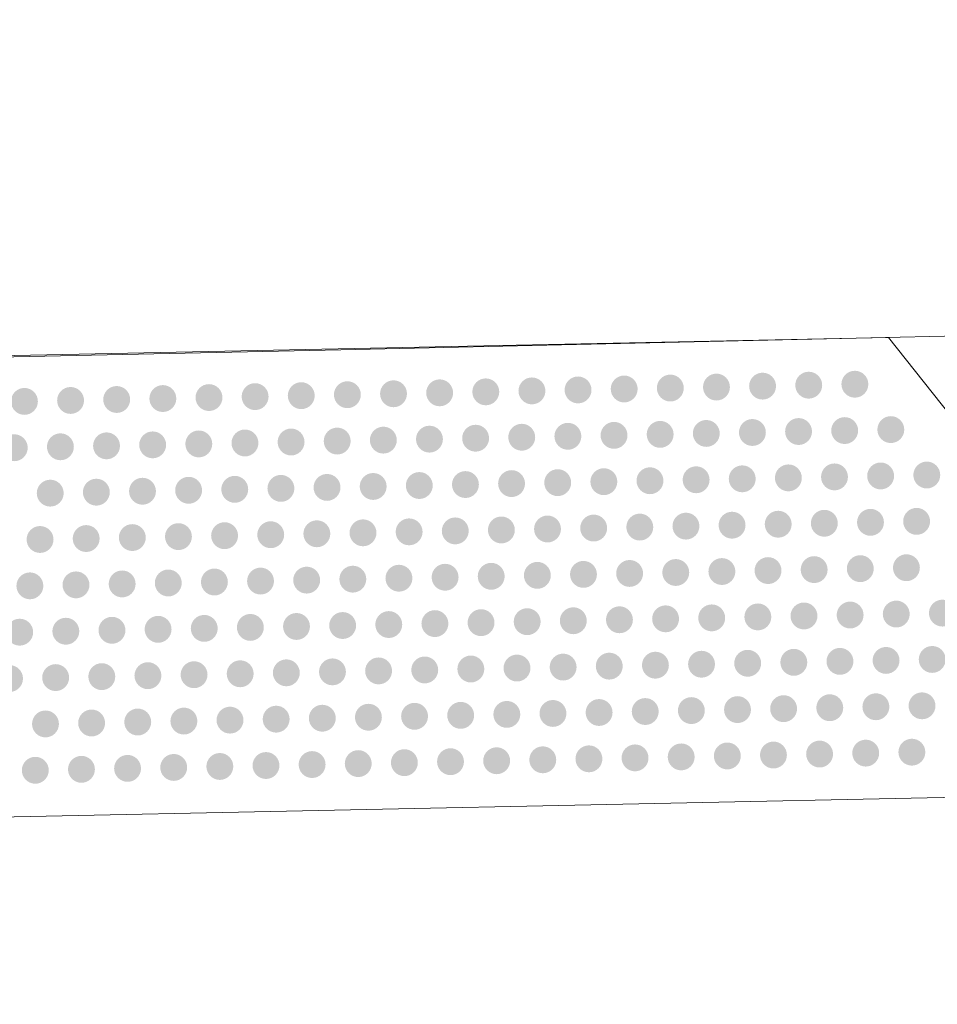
# Model space of a CAD drawing. Header units: feet. Extents: x 2433273 to 2447442, y 555003 to 575201.
# Tile 53 of 226: x 2437646.19 to 2437650.17, y 564437.08 to 564441.35. Entities that reach past the tile are written whole.
import ezdxf

# ---------------------------------------------------------------- set-up
doc = ezdxf.new("R2010")
doc.units = ezdxf.units.FT
doc.header["$LTSCALE"] = 50
doc.header["$MEASUREMENT"] = 0
doc.linetypes.add('DGN Style 3', pattern=[677.930942, 484.236387, -193.694555])
for name, color, linetype, lineweight in [('PV_P_Bikeway', 193, 'Continuous', 13), ('PV_P_Curb_Ramp', 120, 'Continuous', 13), ('PV_X_EOP', 7, 'DGN Style 3', 0)]:
    doc.layers.add(name, color=color, linetype=linetype, lineweight=lineweight)

msp = doc.modelspace()

# ---------------------------------------------------------------- hatches: boundary and pattern name
at = {"layer": 'PV_P_Curb_Ramp'}
h = msp.add_hatch(color=256, dxfattribs=at)
edge = h.paths.add_edge_path()
edge.add_arc((2437649.6104, 564439.7613), 0.0583, 0, 360)
h = msp.add_hatch(color=256, dxfattribs=at)
edge = h.paths.add_edge_path()
edge.add_arc((2437649.8104, 564439.7655), 0.0583, 0, 360)
h = msp.add_hatch(color=256, dxfattribs=at)
edge = h.paths.add_edge_path()
edge.add_arc((2437647.6108, 564439.72), 0.0583, 0, 360)
h = msp.add_hatch(color=256, dxfattribs=at)
edge = h.paths.add_edge_path()
edge.add_arc((2437647.8108, 564439.7241), 0.0583, 0, 360)
h = msp.add_hatch(color=256, dxfattribs=at)
edge = h.paths.add_edge_path()
edge.add_arc((2437648.0107, 564439.7282), 0.0583, 0, 360)
h = msp.add_hatch(color=256, dxfattribs=at)
edge = h.paths.add_edge_path()
edge.add_arc((2437648.2107, 564439.7324), 0.0583, 0, 360)
h = msp.add_hatch(color=256, dxfattribs=at)
edge = h.paths.add_edge_path()
edge.add_arc((2437648.4107, 564439.7365), 0.0583, 0, 360)
h = msp.add_hatch(color=256, dxfattribs=at)
edge = h.paths.add_edge_path()
edge.add_arc((2437648.6106, 564439.7407), 0.0583, 0, 360)
h = msp.add_hatch(color=256, dxfattribs=at)
edge = h.paths.add_edge_path()
edge.add_arc((2437648.8106, 564439.7448), 0.0583, 0, 360)
h = msp.add_hatch(color=256, dxfattribs=at)
edge = h.paths.add_edge_path()
edge.add_arc((2437649.0105, 564439.7489), 0.0583, 0, 360)
h = msp.add_hatch(color=256, dxfattribs=at)
edge = h.paths.add_edge_path()
edge.add_arc((2437649.2105, 564439.7531), 0.0583, 0, 360)
h = msp.add_hatch(color=256, dxfattribs=at)
edge = h.paths.add_edge_path()
edge.add_arc((2437649.4104, 564439.7572), 0.0583, 0, 360)
h = msp.add_hatch(color=256, dxfattribs=at)
edge = h.paths.add_edge_path()
edge.add_arc((2437646.2111, 564439.691), 0.0583, 0, 360)
h = msp.add_hatch(color=256, dxfattribs=at)
edge = h.paths.add_edge_path()
edge.add_arc((2437646.4111, 564439.6951), 0.0583, 0, 360)
h = msp.add_hatch(color=256, dxfattribs=at)
edge = h.paths.add_edge_path()
edge.add_arc((2437646.611, 564439.6993), 0.0583, 0, 360)
h = msp.add_hatch(color=256, dxfattribs=at)
edge = h.paths.add_edge_path()
edge.add_arc((2437646.811, 564439.7034), 0.0583, 0, 360)
h = msp.add_hatch(color=256, dxfattribs=at)
edge = h.paths.add_edge_path()
edge.add_arc((2437647.011, 564439.7076), 0.0583, 0, 360)
h = msp.add_hatch(color=256, dxfattribs=at)
edge = h.paths.add_edge_path()
edge.add_arc((2437647.2109, 564439.7117), 0.0583, 0, 360)
h = msp.add_hatch(color=256, dxfattribs=at)
edge = h.paths.add_edge_path()
edge.add_arc((2437647.4109, 564439.7158), 0.0583, 0, 360)
h = msp.add_hatch(color=256, dxfattribs=at)
edge = h.paths.add_edge_path()
edge.add_arc((2437648.9664, 564439.548), 0.0583, 0, 360)
h = msp.add_hatch(color=256, dxfattribs=at)
edge = h.paths.add_edge_path()
edge.add_arc((2437649.1664, 564439.5521), 0.0583, 0, 360)
h = msp.add_hatch(color=256, dxfattribs=at)
edge = h.paths.add_edge_path()
edge.add_arc((2437649.3663, 564439.5562), 0.0583, 0, 360)
h = msp.add_hatch(color=256, dxfattribs=at)
edge = h.paths.add_edge_path()
edge.add_arc((2437649.5663, 564439.5604), 0.0583, 0, 360)
h = msp.add_hatch(color=256, dxfattribs=at)
edge = h.paths.add_edge_path()
edge.add_arc((2437649.7662, 564439.5645), 0.0583, 0, 360)
h = msp.add_hatch(color=256, dxfattribs=at)
edge = h.paths.add_edge_path()
edge.add_arc((2437649.9662, 564439.5687), 0.0583, 0, 360)
h = msp.add_hatch(color=256, dxfattribs=at)
edge = h.paths.add_edge_path()
edge.add_arc((2437646.9668, 564439.5066), 0.0583, 0, 360)
h = msp.add_hatch(color=256, dxfattribs=at)
edge = h.paths.add_edge_path()
edge.add_arc((2437647.1668, 564439.5107), 0.0583, 0, 360)
h = msp.add_hatch(color=256, dxfattribs=at)
edge = h.paths.add_edge_path()
edge.add_arc((2437647.3668, 564439.5149), 0.0583, 0, 360)
h = msp.add_hatch(color=256, dxfattribs=at)
edge = h.paths.add_edge_path()
edge.add_arc((2437647.5667, 564439.519), 0.0583, 0, 360)
h = msp.add_hatch(color=256, dxfattribs=at)
edge = h.paths.add_edge_path()
edge.add_arc((2437647.7667, 564439.5231), 0.0583, 0, 360)
h = msp.add_hatch(color=256, dxfattribs=at)
edge = h.paths.add_edge_path()
edge.add_arc((2437647.9666, 564439.5273), 0.0583, 0, 360)
h = msp.add_hatch(color=256, dxfattribs=at)
edge = h.paths.add_edge_path()
edge.add_arc((2437648.1666, 564439.5314), 0.0583, 0, 360)
h = msp.add_hatch(color=256, dxfattribs=at)
edge = h.paths.add_edge_path()
edge.add_arc((2437648.3665, 564439.5356), 0.0583, 0, 360)
h = msp.add_hatch(color=256, dxfattribs=at)
edge = h.paths.add_edge_path()
edge.add_arc((2437648.5665, 564439.5397), 0.0583, 0, 360)
h = msp.add_hatch(color=256, dxfattribs=at)
edge = h.paths.add_edge_path()
edge.add_arc((2437648.7665, 564439.5438), 0.0583, 0, 360)
h = msp.add_hatch(color=256, dxfattribs=at)
edge = h.paths.add_edge_path()
edge.add_arc((2437646.167, 564439.4901), 0.0583, 0, 360)
h = msp.add_hatch(color=256, dxfattribs=at)
edge = h.paths.add_edge_path()
edge.add_arc((2437646.367, 564439.4942), 0.0583, 0, 360)
h = msp.add_hatch(color=256, dxfattribs=at)
edge = h.paths.add_edge_path()
edge.add_arc((2437646.5669, 564439.4983), 0.0583, 0, 360)
h = msp.add_hatch(color=256, dxfattribs=at)
edge = h.paths.add_edge_path()
edge.add_arc((2437646.7669, 564439.5025), 0.0583, 0, 360)
h = msp.add_hatch(color=256, dxfattribs=at)
edge = h.paths.add_edge_path()
edge.add_arc((2437648.3224, 564439.3346), 0.0583, 0, 360)
h = msp.add_hatch(color=256, dxfattribs=at)
edge = h.paths.add_edge_path()
edge.add_arc((2437648.5224, 564439.3387), 0.0583, 0, 360)
h = msp.add_hatch(color=256, dxfattribs=at)
edge = h.paths.add_edge_path()
edge.add_arc((2437648.7224, 564439.3429), 0.0583, 0, 360)
h = msp.add_hatch(color=256, dxfattribs=at)
edge = h.paths.add_edge_path()
edge.add_arc((2437648.9223, 564439.347), 0.0583, 0, 360)
h = msp.add_hatch(color=256, dxfattribs=at)
edge = h.paths.add_edge_path()
edge.add_arc((2437649.1223, 564439.3512), 0.0583, 0, 360)
h = msp.add_hatch(color=256, dxfattribs=at)
edge = h.paths.add_edge_path()
edge.add_arc((2437649.3222, 564439.3553), 0.0583, 0, 360)
h = msp.add_hatch(color=256, dxfattribs=at)
edge = h.paths.add_edge_path()
edge.add_arc((2437649.5222, 564439.3594), 0.0583, 0, 360)
h = msp.add_hatch(color=256, dxfattribs=at)
edge = h.paths.add_edge_path()
edge.add_arc((2437649.7221, 564439.3636), 0.0583, 0, 360)
h = msp.add_hatch(color=256, dxfattribs=at)
edge = h.paths.add_edge_path()
edge.add_arc((2437649.9221, 564439.3677), 0.0583, 0, 360)
h = msp.add_hatch(color=256, dxfattribs=at)
edge = h.paths.add_edge_path()
edge.add_arc((2437650.1221, 564439.3718), 0.0583, 0, 360)
h = msp.add_hatch(color=256, dxfattribs=at)
edge = h.paths.add_edge_path()
edge.add_arc((2437646.3229, 564439.2932), 0.0583, 0, 360)
h = msp.add_hatch(color=256, dxfattribs=at)
edge = h.paths.add_edge_path()
edge.add_arc((2437646.5228, 564439.2974), 0.0583, 0, 360)
h = msp.add_hatch(color=256, dxfattribs=at)
edge = h.paths.add_edge_path()
edge.add_arc((2437646.7228, 564439.3015), 0.0583, 0, 360)
h = msp.add_hatch(color=256, dxfattribs=at)
edge = h.paths.add_edge_path()
edge.add_arc((2437646.9227, 564439.3056), 0.0583, 0, 360)
h = msp.add_hatch(color=256, dxfattribs=at)
edge = h.paths.add_edge_path()
edge.add_arc((2437647.1227, 564439.3098), 0.0583, 0, 360)
h = msp.add_hatch(color=256, dxfattribs=at)
edge = h.paths.add_edge_path()
edge.add_arc((2437647.3227, 564439.3139), 0.0583, 0, 360)
h = msp.add_hatch(color=256, dxfattribs=at)
edge = h.paths.add_edge_path()
edge.add_arc((2437647.5226, 564439.3181), 0.0583, 0, 360)
h = msp.add_hatch(color=256, dxfattribs=at)
edge = h.paths.add_edge_path()
edge.add_arc((2437647.7226, 564439.3222), 0.0583, 0, 360)
h = msp.add_hatch(color=256, dxfattribs=at)
edge = h.paths.add_edge_path()
edge.add_arc((2437647.9225, 564439.3263), 0.0583, 0, 360)
h = msp.add_hatch(color=256, dxfattribs=at)
edge = h.paths.add_edge_path()
edge.add_arc((2437648.1225, 564439.3305), 0.0583, 0, 360)
h = msp.add_hatch(color=256, dxfattribs=at)
edge = h.paths.add_edge_path()
edge.add_arc((2437649.678, 564439.1626), 0.0583, 0, 360)
h = msp.add_hatch(color=256, dxfattribs=at)
edge = h.paths.add_edge_path()
edge.add_arc((2437649.878, 564439.1667), 0.0583, 0, 360)
h = msp.add_hatch(color=256, dxfattribs=at)
edge = h.paths.add_edge_path()
edge.add_arc((2437650.078, 564439.1709), 0.0583, 0, 360)
h = msp.add_hatch(color=256, dxfattribs=at)
edge = h.paths.add_edge_path()
edge.add_arc((2437647.6785, 564439.1212), 0.0583, 0, 360)
h = msp.add_hatch(color=256, dxfattribs=at)
edge = h.paths.add_edge_path()
edge.add_arc((2437647.8784, 564439.1254), 0.0583, 0, 360)
h = msp.add_hatch(color=256, dxfattribs=at)
edge = h.paths.add_edge_path()
edge.add_arc((2437648.0784, 564439.1295), 0.0583, 0, 360)
h = msp.add_hatch(color=256, dxfattribs=at)
edge = h.paths.add_edge_path()
edge.add_arc((2437648.2783, 564439.1336), 0.0583, 0, 360)
h = msp.add_hatch(color=256, dxfattribs=at)
edge = h.paths.add_edge_path()
edge.add_arc((2437648.4783, 564439.1378), 0.0583, 0, 360)
h = msp.add_hatch(color=256, dxfattribs=at)
edge = h.paths.add_edge_path()
edge.add_arc((2437648.6783, 564439.1419), 0.0583, 0, 360)
h = msp.add_hatch(color=256, dxfattribs=at)
edge = h.paths.add_edge_path()
edge.add_arc((2437648.8782, 564439.1461), 0.0583, 0, 360)
h = msp.add_hatch(color=256, dxfattribs=at)
edge = h.paths.add_edge_path()
edge.add_arc((2437649.0782, 564439.1502), 0.0583, 0, 360)
h = msp.add_hatch(color=256, dxfattribs=at)
edge = h.paths.add_edge_path()
edge.add_arc((2437649.2781, 564439.1543), 0.0583, 0, 360)
h = msp.add_hatch(color=256, dxfattribs=at)
edge = h.paths.add_edge_path()
edge.add_arc((2437649.4781, 564439.1585), 0.0583, 0, 360)
h = msp.add_hatch(color=256, dxfattribs=at)
edge = h.paths.add_edge_path()
edge.add_arc((2437646.2788, 564439.0923), 0.0583, 0, 360)
h = msp.add_hatch(color=256, dxfattribs=at)
edge = h.paths.add_edge_path()
edge.add_arc((2437646.4787, 564439.0964), 0.0583, 0, 360)
h = msp.add_hatch(color=256, dxfattribs=at)
edge = h.paths.add_edge_path()
edge.add_arc((2437646.6787, 564439.1006), 0.0583, 0, 360)
h = msp.add_hatch(color=256, dxfattribs=at)
edge = h.paths.add_edge_path()
edge.add_arc((2437646.8786, 564439.1047), 0.0583, 0, 360)
h = msp.add_hatch(color=256, dxfattribs=at)
edge = h.paths.add_edge_path()
edge.add_arc((2437647.0786, 564439.1088), 0.0583, 0, 360)
h = msp.add_hatch(color=256, dxfattribs=at)
edge = h.paths.add_edge_path()
edge.add_arc((2437647.2786, 564439.113), 0.0583, 0, 360)
h = msp.add_hatch(color=256, dxfattribs=at)
edge = h.paths.add_edge_path()
edge.add_arc((2437647.4785, 564439.1171), 0.0583, 0, 360)
h = msp.add_hatch(color=256, dxfattribs=at)
edge = h.paths.add_edge_path()
edge.add_arc((2437649.0341, 564438.9492), 0.0583, 0, 360)
h = msp.add_hatch(color=256, dxfattribs=at)
edge = h.paths.add_edge_path()
edge.add_arc((2437649.234, 564438.9534), 0.0583, 0, 360)
h = msp.add_hatch(color=256, dxfattribs=at)
edge = h.paths.add_edge_path()
edge.add_arc((2437649.434, 564438.9575), 0.0583, 0, 360)
h = msp.add_hatch(color=256, dxfattribs=at)
edge = h.paths.add_edge_path()
edge.add_arc((2437649.6339, 564438.9617), 0.0583, 0, 360)
h = msp.add_hatch(color=256, dxfattribs=at)
edge = h.paths.add_edge_path()
edge.add_arc((2437649.8339, 564438.9658), 0.0583, 0, 360)
h = msp.add_hatch(color=256, dxfattribs=at)
edge = h.paths.add_edge_path()
edge.add_arc((2437650.0338, 564438.9699), 0.0583, 0, 360)
h = msp.add_hatch(color=256, dxfattribs=at)
edge = h.paths.add_edge_path()
edge.add_arc((2437647.0345, 564438.9079), 0.0583, 0, 360)
h = msp.add_hatch(color=256, dxfattribs=at)
edge = h.paths.add_edge_path()
edge.add_arc((2437647.2344, 564438.912), 0.0583, 0, 360)
h = msp.add_hatch(color=256, dxfattribs=at)
edge = h.paths.add_edge_path()
edge.add_arc((2437647.4344, 564438.9161), 0.0583, 0, 360)
h = msp.add_hatch(color=256, dxfattribs=at)
edge = h.paths.add_edge_path()
edge.add_arc((2437647.6344, 564438.9203), 0.0583, 0, 360)
h = msp.add_hatch(color=256, dxfattribs=at)
edge = h.paths.add_edge_path()
edge.add_arc((2437647.8343, 564438.9244), 0.0583, 0, 360)
h = msp.add_hatch(color=256, dxfattribs=at)
edge = h.paths.add_edge_path()
edge.add_arc((2437648.0343, 564438.9286), 0.0583, 0, 360)
h = msp.add_hatch(color=256, dxfattribs=at)
edge = h.paths.add_edge_path()
edge.add_arc((2437648.2342, 564438.9327), 0.0583, 0, 360)
h = msp.add_hatch(color=256, dxfattribs=at)
edge = h.paths.add_edge_path()
edge.add_arc((2437648.4342, 564438.9368), 0.0583, 0, 360)
h = msp.add_hatch(color=256, dxfattribs=at)
edge = h.paths.add_edge_path()
edge.add_arc((2437648.6341, 564438.941), 0.0583, 0, 360)
h = msp.add_hatch(color=256, dxfattribs=at)
edge = h.paths.add_edge_path()
edge.add_arc((2437648.8341, 564438.9451), 0.0583, 0, 360)
h = msp.add_hatch(color=256, dxfattribs=at)
edge = h.paths.add_edge_path()
edge.add_arc((2437646.2347, 564438.8913), 0.0583, 0, 360)
h = msp.add_hatch(color=256, dxfattribs=at)
edge = h.paths.add_edge_path()
edge.add_arc((2437646.4346, 564438.8955), 0.0583, 0, 360)
h = msp.add_hatch(color=256, dxfattribs=at)
edge = h.paths.add_edge_path()
edge.add_arc((2437646.6346, 564438.8996), 0.0583, 0, 360)
h = msp.add_hatch(color=256, dxfattribs=at)
edge = h.paths.add_edge_path()
edge.add_arc((2437646.8345, 564438.9037), 0.0583, 0, 360)
h = msp.add_hatch(color=256, dxfattribs=at)
edge = h.paths.add_edge_path()
edge.add_arc((2437648.3901, 564438.7359), 0.0583, 0, 360)
h = msp.add_hatch(color=256, dxfattribs=at)
edge = h.paths.add_edge_path()
edge.add_arc((2437648.59, 564438.74), 0.0583, 0, 360)
h = msp.add_hatch(color=256, dxfattribs=at)
edge = h.paths.add_edge_path()
edge.add_arc((2437648.79, 564438.7442), 0.0583, 0, 360)
h = msp.add_hatch(color=256, dxfattribs=at)
edge = h.paths.add_edge_path()
edge.add_arc((2437648.99, 564438.7483), 0.0583, 0, 360)
h = msp.add_hatch(color=256, dxfattribs=at)
edge = h.paths.add_edge_path()
edge.add_arc((2437649.1899, 564438.7524), 0.0583, 0, 360)
h = msp.add_hatch(color=256, dxfattribs=at)
edge = h.paths.add_edge_path()
edge.add_arc((2437649.3899, 564438.7566), 0.0583, 0, 360)
h = msp.add_hatch(color=256, dxfattribs=at)
edge = h.paths.add_edge_path()
edge.add_arc((2437649.5898, 564438.7607), 0.0583, 0, 360)
h = msp.add_hatch(color=256, dxfattribs=at)
edge = h.paths.add_edge_path()
edge.add_arc((2437649.7898, 564438.7648), 0.0583, 0, 360)
h = msp.add_hatch(color=256, dxfattribs=at)
edge = h.paths.add_edge_path()
edge.add_arc((2437649.9897, 564438.769), 0.0583, 0, 360)
h = msp.add_hatch(color=256, dxfattribs=at)
edge = h.paths.add_edge_path()
edge.add_arc((2437650.1897, 564438.7731), 0.0583, 0, 360)
h = msp.add_hatch(color=256, dxfattribs=at)
edge = h.paths.add_edge_path()
edge.add_arc((2437646.3905, 564438.6945), 0.0583, 0, 360)
h = msp.add_hatch(color=256, dxfattribs=at)
edge = h.paths.add_edge_path()
edge.add_arc((2437646.5905, 564438.6986), 0.0583, 0, 360)
h = msp.add_hatch(color=256, dxfattribs=at)
edge = h.paths.add_edge_path()
edge.add_arc((2437646.7904, 564438.7028), 0.0583, 0, 360)
h = msp.add_hatch(color=256, dxfattribs=at)
edge = h.paths.add_edge_path()
edge.add_arc((2437646.9904, 564438.7069), 0.0583, 0, 360)
h = msp.add_hatch(color=256, dxfattribs=at)
edge = h.paths.add_edge_path()
edge.add_arc((2437647.1903, 564438.7111), 0.0583, 0, 360)
h = msp.add_hatch(color=256, dxfattribs=at)
edge = h.paths.add_edge_path()
edge.add_arc((2437647.3903, 564438.7152), 0.0583, 0, 360)
h = msp.add_hatch(color=256, dxfattribs=at)
edge = h.paths.add_edge_path()
edge.add_arc((2437647.5903, 564438.7193), 0.0583, 0, 360)
h = msp.add_hatch(color=256, dxfattribs=at)
edge = h.paths.add_edge_path()
edge.add_arc((2437647.7902, 564438.7235), 0.0583, 0, 360)
h = msp.add_hatch(color=256, dxfattribs=at)
edge = h.paths.add_edge_path()
edge.add_arc((2437647.9902, 564438.7276), 0.0583, 0, 360)
h = msp.add_hatch(color=256, dxfattribs=at)
edge = h.paths.add_edge_path()
edge.add_arc((2437648.1901, 564438.7317), 0.0583, 0, 360)
h = msp.add_hatch(color=256, dxfattribs=at)
edge = h.paths.add_edge_path()
edge.add_arc((2437646.1906, 564438.6904), 0.0583, 0, 360)
h = msp.add_hatch(color=256, dxfattribs=at)
edge = h.paths.add_edge_path()
edge.add_arc((2437649.7457, 564438.5639), 0.0583, 0, 360)
h = msp.add_hatch(color=256, dxfattribs=at)
edge = h.paths.add_edge_path()
edge.add_arc((2437649.9456, 564438.568), 0.0583, 0, 360)
h = msp.add_hatch(color=256, dxfattribs=at)
edge = h.paths.add_edge_path()
edge.add_arc((2437650.1456, 564438.5722), 0.0583, 0, 360)
h = msp.add_hatch(color=256, dxfattribs=at)
edge = h.paths.add_edge_path()
edge.add_arc((2437647.7461, 564438.5225), 0.0583, 0, 360)
h = msp.add_hatch(color=256, dxfattribs=at)
edge = h.paths.add_edge_path()
edge.add_arc((2437647.9461, 564438.5266), 0.0583, 0, 360)
h = msp.add_hatch(color=256, dxfattribs=at)
edge = h.paths.add_edge_path()
edge.add_arc((2437648.146, 564438.5308), 0.0583, 0, 360)
h = msp.add_hatch(color=256, dxfattribs=at)
edge = h.paths.add_edge_path()
edge.add_arc((2437648.346, 564438.5349), 0.0583, 0, 360)
h = msp.add_hatch(color=256, dxfattribs=at)
edge = h.paths.add_edge_path()
edge.add_arc((2437648.5459, 564438.5391), 0.0583, 0, 360)
h = msp.add_hatch(color=256, dxfattribs=at)
edge = h.paths.add_edge_path()
edge.add_arc((2437648.7459, 564438.5432), 0.0583, 0, 360)
h = msp.add_hatch(color=256, dxfattribs=at)
edge = h.paths.add_edge_path()
edge.add_arc((2437648.9459, 564438.5473), 0.0583, 0, 360)
h = msp.add_hatch(color=256, dxfattribs=at)
edge = h.paths.add_edge_path()
edge.add_arc((2437649.1458, 564438.5515), 0.0583, 0, 360)
h = msp.add_hatch(color=256, dxfattribs=at)
edge = h.paths.add_edge_path()
edge.add_arc((2437649.3458, 564438.5556), 0.0583, 0, 360)
h = msp.add_hatch(color=256, dxfattribs=at)
edge = h.paths.add_edge_path()
edge.add_arc((2437649.5457, 564438.5597), 0.0583, 0, 360)
h = msp.add_hatch(color=256, dxfattribs=at)
edge = h.paths.add_edge_path()
edge.add_arc((2437646.1465, 564438.4894), 0.0583, 0, 360)
h = msp.add_hatch(color=256, dxfattribs=at)
edge = h.paths.add_edge_path()
edge.add_arc((2437646.3464, 564438.4935), 0.0583, 0, 360)
h = msp.add_hatch(color=256, dxfattribs=at)
edge = h.paths.add_edge_path()
edge.add_arc((2437646.5464, 564438.4977), 0.0583, 0, 360)
h = msp.add_hatch(color=256, dxfattribs=at)
edge = h.paths.add_edge_path()
edge.add_arc((2437646.7463, 564438.5018), 0.0583, 0, 360)
h = msp.add_hatch(color=256, dxfattribs=at)
edge = h.paths.add_edge_path()
edge.add_arc((2437646.9463, 564438.506), 0.0583, 0, 360)
h = msp.add_hatch(color=256, dxfattribs=at)
edge = h.paths.add_edge_path()
edge.add_arc((2437647.1462, 564438.5101), 0.0583, 0, 360)
h = msp.add_hatch(color=256, dxfattribs=at)
edge = h.paths.add_edge_path()
edge.add_arc((2437647.3462, 564438.5142), 0.0583, 0, 360)
h = msp.add_hatch(color=256, dxfattribs=at)
edge = h.paths.add_edge_path()
edge.add_arc((2437647.5462, 564438.5184), 0.0583, 0, 360)
h = msp.add_hatch(color=256, dxfattribs=at)
edge = h.paths.add_edge_path()
edge.add_arc((2437649.1017, 564438.3505), 0.0583, 0, 360)
h = msp.add_hatch(color=256, dxfattribs=at)
edge = h.paths.add_edge_path()
edge.add_arc((2437649.3017, 564438.3547), 0.0583, 0, 360)
h = msp.add_hatch(color=256, dxfattribs=at)
edge = h.paths.add_edge_path()
edge.add_arc((2437649.5016, 564438.3588), 0.0583, 0, 360)
h = msp.add_hatch(color=256, dxfattribs=at)
edge = h.paths.add_edge_path()
edge.add_arc((2437649.7016, 564438.3629), 0.0583, 0, 360)
h = msp.add_hatch(color=256, dxfattribs=at)
edge = h.paths.add_edge_path()
edge.add_arc((2437649.9015, 564438.3671), 0.0583, 0, 360)
h = msp.add_hatch(color=256, dxfattribs=at)
edge = h.paths.add_edge_path()
edge.add_arc((2437650.1015, 564438.3712), 0.0583, 0, 360)
h = msp.add_hatch(color=256, dxfattribs=at)
edge = h.paths.add_edge_path()
edge.add_arc((2437647.1021, 564438.3091), 0.0583, 0, 360)
h = msp.add_hatch(color=256, dxfattribs=at)
edge = h.paths.add_edge_path()
edge.add_arc((2437647.3021, 564438.3133), 0.0583, 0, 360)
h = msp.add_hatch(color=256, dxfattribs=at)
edge = h.paths.add_edge_path()
edge.add_arc((2437647.5021, 564438.3174), 0.0583, 0, 360)
h = msp.add_hatch(color=256, dxfattribs=at)
edge = h.paths.add_edge_path()
edge.add_arc((2437647.702, 564438.3216), 0.0583, 0, 360)
h = msp.add_hatch(color=256, dxfattribs=at)
edge = h.paths.add_edge_path()
edge.add_arc((2437647.902, 564438.3257), 0.0583, 0, 360)
h = msp.add_hatch(color=256, dxfattribs=at)
edge = h.paths.add_edge_path()
edge.add_arc((2437648.1019, 564438.3298), 0.0583, 0, 360)
h = msp.add_hatch(color=256, dxfattribs=at)
edge = h.paths.add_edge_path()
edge.add_arc((2437648.3019, 564438.334), 0.0583, 0, 360)
h = msp.add_hatch(color=256, dxfattribs=at)
edge = h.paths.add_edge_path()
edge.add_arc((2437648.5018, 564438.3381), 0.0583, 0, 360)
h = msp.add_hatch(color=256, dxfattribs=at)
edge = h.paths.add_edge_path()
edge.add_arc((2437648.7018, 564438.3422), 0.0583, 0, 360)
h = msp.add_hatch(color=256, dxfattribs=at)
edge = h.paths.add_edge_path()
edge.add_arc((2437648.9018, 564438.3464), 0.0583, 0, 360)
h = msp.add_hatch(color=256, dxfattribs=at)
edge = h.paths.add_edge_path()
edge.add_arc((2437646.3023, 564438.2926), 0.0583, 0, 360)
h = msp.add_hatch(color=256, dxfattribs=at)
edge = h.paths.add_edge_path()
edge.add_arc((2437646.5023, 564438.2967), 0.0583, 0, 360)
h = msp.add_hatch(color=256, dxfattribs=at)
edge = h.paths.add_edge_path()
edge.add_arc((2437646.7022, 564438.3009), 0.0583, 0, 360)
h = msp.add_hatch(color=256, dxfattribs=at)
edge = h.paths.add_edge_path()
edge.add_arc((2437646.9022, 564438.305), 0.0583, 0, 360)
h = msp.add_hatch(color=256, dxfattribs=at)
edge = h.paths.add_edge_path()
edge.add_arc((2437648.4577, 564438.1371), 0.0583, 0, 360)
h = msp.add_hatch(color=256, dxfattribs=at)
edge = h.paths.add_edge_path()
edge.add_arc((2437648.6577, 564438.1413), 0.0583, 0, 360)
h = msp.add_hatch(color=256, dxfattribs=at)
edge = h.paths.add_edge_path()
edge.add_arc((2437648.8576, 564438.1454), 0.0583, 0, 360)
h = msp.add_hatch(color=256, dxfattribs=at)
edge = h.paths.add_edge_path()
edge.add_arc((2437649.0576, 564438.1496), 0.0583, 0, 360)
h = msp.add_hatch(color=256, dxfattribs=at)
edge = h.paths.add_edge_path()
edge.add_arc((2437649.2576, 564438.1537), 0.0583, 0, 360)
h = msp.add_hatch(color=256, dxfattribs=at)
edge = h.paths.add_edge_path()
edge.add_arc((2437649.4575, 564438.1578), 0.0583, 0, 360)
h = msp.add_hatch(color=256, dxfattribs=at)
edge = h.paths.add_edge_path()
edge.add_arc((2437649.6575, 564438.162), 0.0583, 0, 360)
h = msp.add_hatch(color=256, dxfattribs=at)
edge = h.paths.add_edge_path()
edge.add_arc((2437649.8574, 564438.1661), 0.0583, 0, 360)
h = msp.add_hatch(color=256, dxfattribs=at)
edge = h.paths.add_edge_path()
edge.add_arc((2437650.0574, 564438.1702), 0.0583, 0, 360)
h = msp.add_hatch(color=256, dxfattribs=at)
edge = h.paths.add_edge_path()
edge.add_arc((2437646.4582, 564438.0958), 0.0583, 0, 360)
h = msp.add_hatch(color=256, dxfattribs=at)
edge = h.paths.add_edge_path()
edge.add_arc((2437646.6581, 564438.0999), 0.0583, 0, 360)
h = msp.add_hatch(color=256, dxfattribs=at)
edge = h.paths.add_edge_path()
edge.add_arc((2437646.8581, 564438.104), 0.0583, 0, 360)
h = msp.add_hatch(color=256, dxfattribs=at)
edge = h.paths.add_edge_path()
edge.add_arc((2437647.058, 564438.1082), 0.0583, 0, 360)
h = msp.add_hatch(color=256, dxfattribs=at)
edge = h.paths.add_edge_path()
edge.add_arc((2437647.258, 564438.1123), 0.0583, 0, 360)
h = msp.add_hatch(color=256, dxfattribs=at)
edge = h.paths.add_edge_path()
edge.add_arc((2437647.4579, 564438.1165), 0.0583, 0, 360)
h = msp.add_hatch(color=256, dxfattribs=at)
edge = h.paths.add_edge_path()
edge.add_arc((2437647.6579, 564438.1206), 0.0583, 0, 360)
h = msp.add_hatch(color=256, dxfattribs=at)
edge = h.paths.add_edge_path()
edge.add_arc((2437647.8579, 564438.1247), 0.0583, 0, 360)
h = msp.add_hatch(color=256, dxfattribs=at)
edge = h.paths.add_edge_path()
edge.add_arc((2437648.0578, 564438.1289), 0.0583, 0, 360)
h = msp.add_hatch(color=256, dxfattribs=at)
edge = h.paths.add_edge_path()
edge.add_arc((2437648.2578, 564438.133), 0.0583, 0, 360)
h = msp.add_hatch(color=256, dxfattribs=at)
edge = h.paths.add_edge_path()
edge.add_arc((2437646.2582, 564438.0916), 0.0583, 0, 360)

# ---------------------------------------------------------------- linework, layer by layer
at = {"layer": 'PV_P_Bikeway'}
msp.add_line((2437811.5524, 564235.8975), (2437649.956, 564439.9685), dxfattribs=at)
at = {"layer": 'PV_P_Curb_Ramp'}
for p, q in [((2437637.4061, 564439.7089), (2437649.956, 564439.9685)), ((2437638.9646, 564437.7407), (2437651.5146, 564438.0004))]:
    msp.add_line(p, q, dxfattribs=at)
at = {"layer": 'PV_X_EOP'}
msp.add_open_spline([(2437738.676, 564441.3459), (2437720.9013, 564441.1329), (2437703.1267, 564440.9198), (2437685.352, 564440.7068), (2437668.5633, 564440.5056), (2437651.7806, 564439.934), (2437634.993, 564439.6687), (2437617.8641, 564439.398), (2437600.731, 564439.4703), (2437583.601, 564439.2447), (2437563.3397, 564438.9778), (2437543.0848, 564438.4008), (2437522.827, 564437.9205), (2437506.5787, 564437.5352), (2437490.3512, 564436.6685), (2437474.116, 564435.8033), (2437461.6906, 564435.1411), (2437449.6146, 564432.1224), (2437437.426, 564428.9987), (2437427.8379, 564426.5415), (2437419.5136, 564423.2169), (2437411.471, 564415.2874), (2437404.3142, 564408.2312), (2437401.1382, 564400.0269), (2437400.269, 564391.6901), (2437399.5798, 564385.0797), (2437400.877, 564377.8253), (2437404.34, 564371.3821), (2437407.046, 564366.3472), (2437409.7832, 564361.7728), (2437414.16, 564358.5169), (2437418.5705, 564355.2359), (2437422.9846, 564352.1571), (2437427.572, 564349.237), (2437442.2298, 564339.9064), (2437456.8039, 564330.4604), (2437471.583, 564321.3303), (2437486.6994, 564311.9918), (2437501.8028, 564302.635), (2437516.984, 564293.4036), (2437532.8135, 564283.778), (2437548.7017, 564274.2495), (2437564.515, 564264.5978), (2437581.0567, 564254.5015), (2437597.5658, 564244.3518), (2437614.115, 564234.2679), (2437628.8972, 564225.2607), (2437643.6834, 564216.2599), (2437658.466, 564207.2533), (2437675.3139, 564196.9884), (2437692.1545, 564186.7115), (2437709.001, 564176.4443), (2437724.7668, 564166.8357), (2437740.634, 564157.3951), (2437756.413, 564147.8076), (2437773.7595, 564137.2676), (2437791.0695, 564126.6642), (2437808.188, 564115.7585), (2437822.4483, 564106.6736), (2437836.7087, 564097.5888), (2437850.969, 564088.5039), (2437865.1797, 564078.2799), (2437879.3903, 564068.0559), (2437893.601, 564057.8319), (2437906.733, 564046.8168), (2437919.865, 564035.8018), (2437932.997, 564024.7867), (2437946.0113, 564012.1682), (2437959.0257, 563999.5496), (2437972.04, 563986.9311), (2437983.583, 563973.6398), (2437995.126, 563960.3485), (2438006.669, 563947.0572), (2438018.7247, 563930.7953), (2438030.7803, 563914.5334), (2438042.836, 563898.2715), (2438052.0397, 563884.4612), (2438061.2433, 563870.6508), (2438070.447, 563856.8405), (2438081.36, 563840.4653), (2438091.6186, 563823.663), (2438102.317, 563807.1468), (2438111.2366, 563793.3767), (2438120.1602, 563779.609), (2438129.089, 563765.8448), (2438139.8365, 563749.2771), (2438150.6554, 563732.7562), (2438161.375, 563716.17), (2438171.6188, 563700.32), (2438181.6249, 563684.318), (2438191.649, 563668.3284), (2438200.741, 563653.8256), (2438209.8178, 563639.3135), (2438218.909, 563624.8102), (2438227.936, 563610.4094), (2438236.9673, 563596.0114), (2438246.022, 563581.628), (2438256.0696, 563565.6673), (2438266.5235, 563549.9654), (2438276.632, 563534.0434), (2438287.4395, 563517.0204), (2438298.0994, 563499.9034), (2438308.912, 563482.8835), (2438319.8872, 563465.6077), (2438331.0068, 563448.4235), (2438341.944, 563431.1235), (2438351.2246, 563416.4439), (2438360.467, 563401.7402), (2438369.717, 563387.0413), (2438379.7838, 563371.0445), (2438389.6864, 563354.9443), (2438399.852, 563339.0096), (2438411.7569, 563320.3485), (2438423.977, 563301.8914), (2438435.993, 563283.3023), (2438447.1582, 563266.0294), (2438458.3068, 563248.7457), (2438469.476, 563231.4753), (2438479.9197, 563215.3267), (2438490.3249, 563199.1528), (2438500.892, 563183.0846), (2438510.5889, 563168.3396), (2438520.323, 563153.6193), (2438530.035, 563138.8843), (2438540.3638, 563123.2134), (2438550.7087, 563107.5532), (2438561.008, 563091.8628), (2438570.8666, 563076.8438), (2438580.3609, 563061.589), (2438590.092, 563046.4874), (2438600.1503, 563030.878), (2438610.2391, 563015.2881), (2438620.296, 562999.6779), (2438629.8423, 562984.8603), (2438639.2727, 562969.968), (2438648.824, 562955.1536), (2438658.8819, 562939.5534), (2438669.2511, 562924.1553), (2438679.366, 562908.5922), (2438689.7634, 562892.5945), (2438699.9375, 562876.4514), (2438710.333, 562860.4525), (2438720.1783, 562845.3004), (2438730.4458, 562830.4233), (2438740.202, 562815.2132), (2438750.0654, 562799.8359), (2438759.9081, 562784.4453), (2438769.743, 562769.0497), (2438779.8861, 562753.1716), (2438790.0187, 562737.2868), (2438800.164, 562721.4101), (2438809.4536, 562706.8725), (2438818.7683, 562692.3511), (2438828.157, 562677.8769), (2438838.5022, 562661.928), (2438848.973, 562646.0616), (2438859.421, 562630.1803), (2438871.6224, 562611.6338), (2438884.0581, 562593.2413), (2438896.144, 562574.619), (2438907.4618, 562557.1801), (2438918.6963, 562539.6877), (2438929.952, 562522.2089), (2438942.3834, 562502.9044), (2438954.7791, 562483.5769), (2438967.218, 562464.2773), (2438977.5665, 562448.221), (2438988.1522, 562432.3183), (2438998.557, 562416.2987), (2439008.9666, 562400.2718), (2439018.9056, 562383.9387), (2439029.485, 562368.0231), (2439039.3033, 562353.2523), (2439049.1217, 562338.4816), (2439058.94, 562323.7108)], degree=3, knots=[0, 0, 0, 0, 0.008391, 0.008391, 0.008391, 0.016317, 0.016317, 0.016317, 0.024404, 0.024404, 0.024404, 0.033969, 0.033969, 0.033969, 0.041641, 0.041641, 0.041641, 0.047512, 0.047512, 0.047512, 0.052131, 0.052131, 0.052131, 0.056242, 0.056242, 0.056242, 0.059501, 0.059501, 0.059501, 0.062047, 0.062047, 0.062047, 0.064614, 0.064614, 0.064614, 0.072814, 0.072814, 0.072814, 0.081201, 0.081201, 0.081201, 0.089946, 0.089946, 0.089946, 0.099094, 0.099094, 0.099094, 0.107266, 0.107266, 0.107266, 0.116579, 0.116579, 0.116579, 0.125294, 0.125294, 0.125294, 0.134876, 0.134876, 0.134876, 0.142857, 0.142857, 0.142857, 0.285714, 0.285714, 0.285714, 0.428571, 0.428571, 0.428571, 0.571429, 0.571429, 0.571429, 0.714286, 0.714286, 0.714286, 0.857143, 0.857143, 0.857143, 0.860938, 0.860938, 0.860938, 0.865439, 0.865439, 0.865439, 0.869191, 0.869191, 0.869191, 0.873707, 0.873707, 0.873707, 0.878023, 0.878023, 0.878023, 0.881937, 0.881937, 0.881937, 0.885824, 0.885824, 0.885824, 0.890137, 0.890137, 0.890137, 0.894749, 0.894749, 0.894749, 0.899429, 0.899429, 0.899429, 0.903401, 0.903401, 0.903401, 0.907724, 0.907724, 0.907724, 0.912786, 0.912786, 0.912786, 0.917489, 0.917489, 0.917489, 0.921887, 0.921887, 0.921887, 0.925923, 0.925923, 0.925923, 0.930216, 0.930216, 0.930216, 0.934324, 0.934324, 0.934324, 0.938571, 0.938571, 0.938571, 0.942602, 0.942602, 0.942602, 0.946847, 0.946847, 0.946847, 0.95121, 0.95121, 0.95121, 0.955343, 0.955343, 0.955343, 0.959521, 0.959521, 0.959521, 0.963829, 0.963829, 0.963829, 0.967775, 0.967775, 0.967775, 0.972122, 0.972122, 0.972122, 0.977199, 0.977199, 0.977199, 0.981954, 0.981954, 0.981954, 0.987205, 0.987205, 0.987205, 0.991573, 0.991573, 0.991573, 0.995944, 0.995944, 0.995944, 1, 1, 1, 1], dxfattribs=at)

doc.saveas('drawing.dxf')
